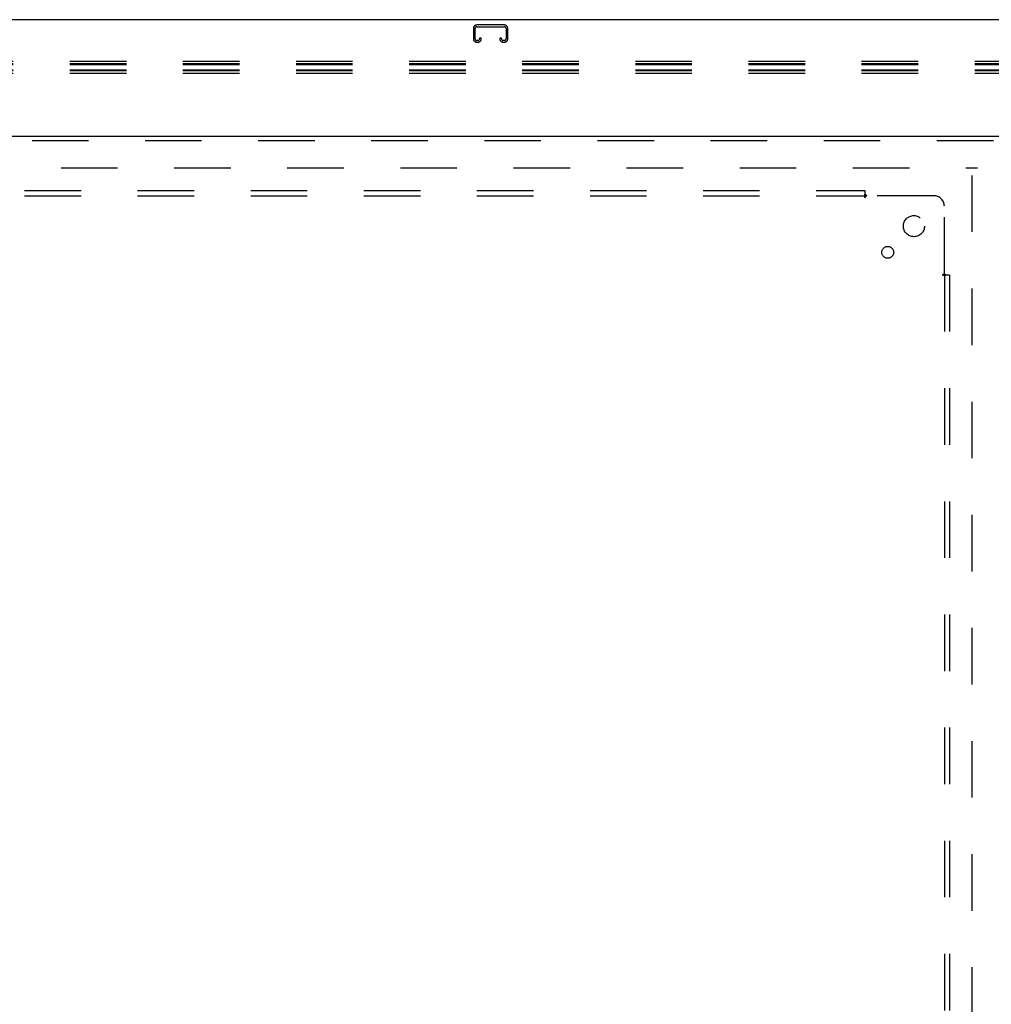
# Model space of a CAD drawing. Header units: inches. Extents: x 0 to 243, y 0 to 157.
# Tile 31 of 68: x 102 to 125, y 75 to 98. Entities that reach past the tile are written whole.
import ezdxf

# ---------------------------------------------------------------- set-up
doc = ezdxf.new("R2010")
doc.units = ezdxf.units.IN
doc.header["$LTSCALE"] = 13.357143
doc.header["$MEASUREMENT"] = 0
doc.linetypes.add('HIDDEN', pattern=[0.2, 0.1, -0.1])
doc.layers.get('0').update_dxf_attribs({"linetype": 'CONTINUOUS'})
for name, color, linetype in [('DEFAULT_2', 8, 'HIDDEN'), ('DOOR_2_ASSEMBLY', 7, 'CONTINUOUS'), ('SUBPANELS', 7, 'CONTINUOUS')]:
    doc.layers.add(name, color=color, linetype=linetype)

msp = doc.modelspace()

# ---------------------------------------------------------------- linework, layer by layer
at = {"color": 7, "linetype": 'Continuous'}
msp.add_line((167.047, 98.4079), (49.172, 98.4079), dxfattribs=at)
at = {"layer": 'DEFAULT_2', "color": 8, "linetype": 'HIDDEN'}
for p, q in [((112.5782, 98.2029), (112.5782, 97.9566)), ((112.6182, 97.9566), (112.6182, 98.2029)), ((113.3107, 98.2829), (112.6582, 98.2829)), ((112.6582, 98.2429), (113.3107, 98.2429)), ((113.3507, 98.2029), (113.3507, 97.9566)), ((113.3907, 97.9566), (113.3907, 98.2029)), ((112.6857, 97.9166), (112.6582, 97.9166)), ((112.7257, 97.9704), (112.7257, 97.9566)), ((112.7657, 97.9704), (112.7257, 97.9704)), ((112.7657, 97.9566), (112.7657, 97.9704)), ((113.2032, 97.9704), (113.2032, 97.9566)), ((113.2432, 97.9704), (113.2032, 97.9704)), ((113.2432, 97.9566), (113.2432, 97.9704)), ((113.3107, 97.9166), (113.2832, 97.9166)), ((112.6582, 97.8766), (112.6857, 97.8766)), ((113.2832, 97.8766), (113.3107, 97.8766)), ((131.0975, 97.3628), (49.079, 97.3628)), ((131.0975, 97.219), (49.079, 97.219)), ((131.0975, 97.4238), (49.1095, 97.4238)), ((131.0975, 97.341), (49.1095, 97.341)), ((131.0975, 97.1972), (49.1095, 97.1972)), ((131.0975, 97.1362), (49.1095, 97.1362)), ((89.4845, 94.9079), (124.4845, 94.9079)), ((124.3595, 15.9229), (124.3595, 94.8929))]:
    msp.add_line(p, q, dxfattribs=at)
for centre, radius, start, end in [((112.6582, 98.2029), 0.08, 90, 180), ((112.6582, 98.2029), 0.04, 90, 180), ((113.3107, 98.2029), 0.08, 0, 90), ((113.3107, 98.2029), 0.04, 0, 90), ((112.6582, 97.9566), 0.08, 180, 270), ((112.6582, 97.9566), 0.04, 180, 270), ((112.6857, 97.9566), 0.08, 270, 360), ((112.6857, 97.9566), 0.04, 270, 360), ((113.2832, 97.9566), 0.08, 180, 270), ((113.2832, 97.9566), 0.04, 180, 270), ((113.3107, 97.9566), 0.08, 270, 360), ((113.3107, 97.9566), 0.04, 270, 360)]:
    msp.add_arc(centre, radius, start, end, dxfattribs=at)
at = {"layer": 'DOOR_2_ASSEMBLY', "color": 3, "linetype": 'Continuous'}
msp.add_line((88.797, 95.6579), (125.7345, 95.6579), dxfattribs=at)
at = {"layer": 'DOOR_2_ASSEMBLY', "color": 8, "linetype": 'HIDDEN'}
msp.add_line((88.797, 95.5539), (125.7345, 95.5539), dxfattribs=at)
at = {"layer": 'SUBPANELS', "color": 8, "linetype": 'HIDDEN'}
for p, q in [((53.8907, 94.3766), (121.8282, 94.3766)), ((53.8907, 94.2516), (121.8282, 94.2516)), ((121.8282, 94.3766), (121.8282, 94.2901)), ((121.8282, 94.2107), (121.8282, 94.2901)), ((123.4532, 94.2516), (121.8636, 94.2516)), ((123.7032, 92.412), (123.7032, 94.0016)), ((123.6624, 92.3766), (123.7418, 92.3766)), ((123.7032, 92.3766), (123.7032, 18.4391)), ((123.7219, 92.3936), (123.7148, 92.4008)), ((123.8282, 92.3766), (123.7418, 92.3766)), ((123.8282, 92.3766), (123.8282, 18.4391))]:
    msp.add_line(p, q, dxfattribs=at)
for points in [[(121.8282, 94.2901), (121.83, 94.2877), (121.8318, 94.2854), (121.8335, 94.2831), (121.8352, 94.281), (121.837, 94.279), (121.8386, 94.2771), (121.8403, 94.2753), (121.8419, 94.2736), (121.8436, 94.2719), (121.8452, 94.2703), (121.8505, 94.2652)], [(121.8282, 94.2107), (121.8302, 94.2115), (121.8321, 94.2123), (121.8339, 94.2133), (121.8356, 94.2144), (121.8373, 94.2156), (121.839, 94.217), (121.8407, 94.2186), (121.8423, 94.2204), (121.8438, 94.2221), (121.8452, 94.224), (121.8467, 94.2261), (121.8481, 94.2282), (121.8496, 94.2305), (121.851, 94.2329)], [(121.8505, 94.2652), (121.8524, 94.2632), (121.8545, 94.2612), (121.8565, 94.2591), (121.8584, 94.2571), (121.8603, 94.2551), (121.862, 94.2533), (121.8636, 94.2516)], [(121.851, 94.2329), (121.854, 94.2379), (121.8556, 94.2405), (121.8572, 94.243), (121.8588, 94.2454), (121.8604, 94.2476), (121.862, 94.2497), (121.8636, 94.2516)], [(123.6624, 92.3766), (123.6631, 92.3786), (123.664, 92.3805), (123.6649, 92.3822), (123.666, 92.384), (123.6672, 92.3857), (123.6686, 92.3873), (123.6702, 92.3891), (123.672, 92.3907), (123.6738, 92.3922), (123.6756, 92.3936), (123.6777, 92.3951), (123.6798, 92.3965), (123.6821, 92.3979), (123.6845, 92.3994), (123.6895, 92.4024)], [(123.6895, 92.4024), (123.6921, 92.404), (123.6946, 92.4056), (123.697, 92.4072), (123.6993, 92.4088), (123.7013, 92.4104), (123.7032, 92.412)], [(123.7148, 92.4008), (123.7128, 92.4028), (123.7107, 92.4049), (123.7087, 92.4068), (123.7068, 92.4087), (123.7049, 92.4104), (123.7032, 92.412)], [(123.7418, 92.3766), (123.7393, 92.3784), (123.737, 92.3801), (123.7348, 92.3819), (123.7326, 92.3836), (123.7306, 92.3853), (123.7287, 92.387), (123.727, 92.3887), (123.7252, 92.3903), (123.7236, 92.392), (123.7219, 92.3936)]]:
    msp.add_lwpolyline(points, dxfattribs=at)
for centre, radius in [((122.9845, 93.5329), 0.25), ((122.3658, 92.9141), 0.1405)]:
    msp.add_circle(centre, radius, dxfattribs=at)
msp.add_arc((123.4532, 94.0016), 0.25, 0, 90, dxfattribs=at)

doc.saveas('drawing.dxf')
